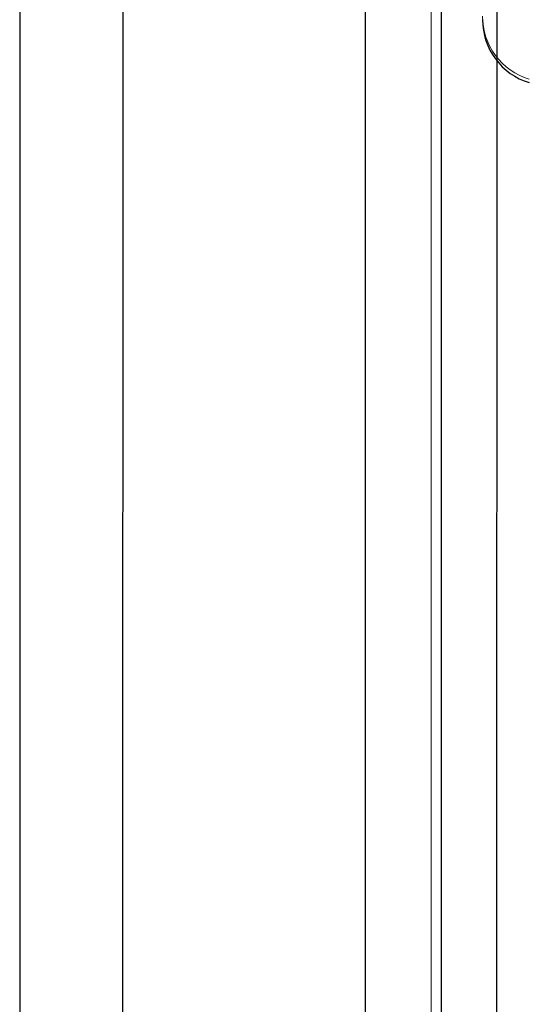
# Model space of a CAD drawing. Header units: millimetres. Extents: x -8642 to 28269, y -6609 to 3701.
# Tile 26 of 256: x -1260 to -1247, y -5043 to -5019. Entities that reach past the tile are written whole.
import ezdxf

# ---------------------------------------------------------------- set-up
doc = ezdxf.new("R2010")
doc.units = ezdxf.units.MM
doc.header["$LTSCALE"] = 1000
doc.header["$MEASUREMENT"] = 0
doc.linetypes.add('rzut 1 pietra$0$ArchiTECH.PC Solid Line Type', pattern=[0])
doc.linetypes.add('SUFIT_1 PIETRO$0$ArchiTECH.PC Solid Line Type', pattern=[0])
doc.layers.add('IS_ARCH', color=254, linetype='Continuous', lineweight=18)
doc.layers.add('SUFIT_1 PIETRO$0$INWENTARYZACJA', color=254, linetype='Continuous')

msp = doc.modelspace()

# ---------------------------------------------------------------- linework, layer by layer
at = {"layer": 'IS_ARCH', "linetype": 'rzut 1 pietra$0$ArchiTECH.PC Solid Line Type'}
for p, q in [((-1249.716, -5414.68), (-1249.716, -4522.467)), ((-1259.702, -4868.444), (-1259.723, -5078.444)), ((-1259.702, -4868.444), (-1259.723, -5078.444)), ((-1259.702, -4868.444), (-1259.723, -5078.444)), ((-1257.202, -4868.445), (-1257.223, -5080.945)), ((-1257.202, -4868.445), (-1257.223, -5080.945)), ((-1257.202, -4868.445), (-1257.223, -5080.945)), ((-1251.315, -4993.146), (-1251.32, -5049.746)), ((-1251.315, -4993.146), (-1251.32, -5049.746)), ((-1251.315, -4993.146), (-1251.32, -5049.746)), ((-1249.465, -4997.588), (-1249.47, -5045.303)), ((-1249.465, -4997.588), (-1249.47, -5045.303)), ((-1249.465, -4997.588), (-1249.47, -5045.303)), ((-1248.115, -4997.608), (-1248.12, -5045.283)), ((-1248.115, -4997.608), (-1248.12, -5045.283)), ((-1248.115, -4997.608), (-1248.12, -5045.283))]:
    msp.add_line(p, q, dxfattribs=at)
msp.add_arc((-1246.864, -5018.855), 1.6, 179.9944, 253.2951, dxfattribs=at)
at = {"layer": 'SUFIT_1 PIETRO$0$INWENTARYZACJA', "linetype": 'SUFIT_1 PIETRO$0$ArchiTECH.PC Solid Line Type'}
for p, q in [((-1259.703, -4868.528), (-1259.723, -5078.528)), ((-1259.703, -4868.528), (-1259.723, -5078.528)), ((-1259.703, -4868.528), (-1259.723, -5078.528)), ((-1257.203, -4868.529), (-1257.223, -5081.029)), ((-1257.203, -4868.529), (-1257.223, -5081.029)), ((-1257.203, -4868.529), (-1257.223, -5081.029)), ((-1251.315, -4993.229), (-1251.32, -5049.829)), ((-1251.315, -4993.229), (-1251.32, -5049.829)), ((-1251.315, -4993.229), (-1251.32, -5049.829)), ((-1249.465, -4997.671), (-1249.47, -5045.387)), ((-1249.465, -4997.671), (-1249.47, -5045.387)), ((-1249.465, -4997.671), (-1249.47, -5045.387)), ((-1248.115, -4997.692), (-1248.12, -5045.367)), ((-1248.115, -4997.692), (-1248.12, -5045.367)), ((-1248.115, -4997.692), (-1248.12, -5045.367))]:
    msp.add_line(p, q, dxfattribs=at)
msp.add_arc((-1246.864, -5018.939), 1.6, 179.9944, 253.2951, dxfattribs=at)

doc.saveas('drawing.dxf')
